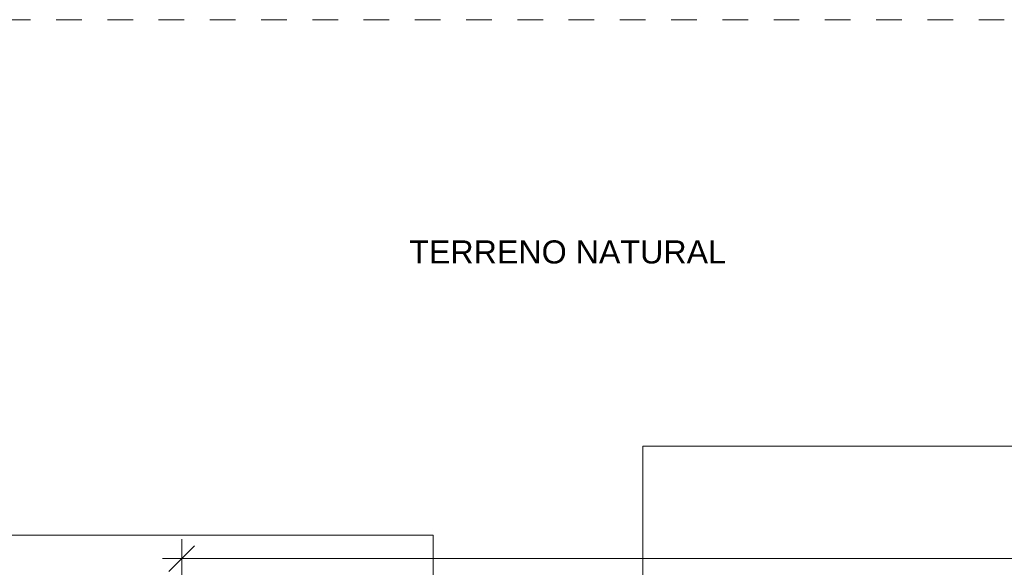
# Model space of a CAD drawing. Header units: metres. Extents: x -14 to 9.7, y -18.2 to 3.
# Tile 15 of 30: x -8.8 to -5, y -10.4 to -8.2. Entities that reach past the tile are written whole.
import ezdxf

# ---------------------------------------------------------------- set-up
doc = ezdxf.new("R2010")
doc.units = ezdxf.units.M
doc.linetypes.add('Projeção', pattern=[0.003969, 0.002381, -0.001587])
for name, color, linetype, lineweight in [('A-ANNO-DIMS', 7, 'Continuous', 9), ('A-ANNO-DIMS-50', 7, 'Continuous', 9), ('G-ANNO-TEXT', 7, 'Continuous', 9)]:
    doc.layers.add(name, color=color, linetype=linetype, lineweight=lineweight)
doc.layers.add('A-DETL', color=7, linetype='Continuous', lineweight=5, true_color=0x00a600)
doc.styles.add('Arial', font='arial.ttf', dxfattribs={"height": 0.075})
doc.styles.add('Arial_3', font='arial.ttf', dxfattribs={"height": 0.09})
doc.dimstyles.new('Com_linha__ref__contínua__-_Cor_Vermelha_Arial_1_5mm', dxfattribs={"dimscale": 0.3048, "dimtxt": 0.076519, "dimasz": 0.328084, "dimexe": 0.246063, "dimexo": 0.246063, "dimgap": 0.024606, "dimtad": 1, "dimrnd": 0.01, "dimzin": 0, "dimdsep": 46, "dimtxsty": 'Arial', "dimblk1": 'OBLIQUE', "dimblk2": 'OBLIQUE', "dimsah": 1, "dimcen": 0.09, "dimdle": 0.246063, "dimazin": 0, "dimtfac": 1, "dimtdec": 4, "dimtix": 1, "dimtmove": 0, "dimatfit": 3, "dimfxl": 1, "dimtvp": 1, "dimtolj": 1, "dimtzin": 0, "dimarcsym": 2})

# ---------------------------------------------------------------- blocks, each defined once
blk = doc.blocks.new('DIMBLOCK14-PAG_ PISO')
at = {"layer": 'A-ANNO-DIMS-50', "color": 242, "true_color": 0xbd2b2e, "transparency": 16777216}
for p, q in [((-8.2037, -10.337), (-8.2037, -10.262)), ((-8.2037, -10.337), (-8.1537, -10.287)), ((-0.1636, -10.337), (-0.1636, -10.262)), ((-0.1636, -10.337), (-0.1136, -10.287)), ((-8.2787, -10.337), (-0.0886, -10.337)), ((-8.2037, -10.337), (-8.2537, -10.387)), ((-8.2037, -10.337), (-8.2037, -10.66)), ((-0.1636, -10.337), (-0.2136, -10.387)), ((-0.1636, -10.337), (-0.1636, -10.66))]:
    blk.add_line(p, q, dxfattribs=at)
at = {"layer": 'A-ANNO-DIMS-50', "color": 0, "transparency": 16777216, "insert": (-4.2849, -10.2321), "char_height": 0.075, "width": 0.242979, "attachment_point": 1, "line_spacing_factor": 0.941778, "style": 'Arial'}
blk.add_mtext('8,04', dxfattribs=at)
blk = doc.blocks.new('_Oblique')
at = {"color": 0, "linetype": 'ByBlock', "lineweight": -2}
blk.add_line((-0.5, -0.5), (0.5, 0.5), dxfattribs=at)

msp = doc.modelspace()

# ---------------------------------------------------------------- linework, layer by layer
at = {"layer": 'A-DETL', "color": 8, "linetype": 'Projeção', "true_color": 0x808080}
msp.add_line((6.0064, -8.235), (-13.9936, -8.235), dxfattribs=at)
at = {"layer": 'G-ANNO-TEXT'}
for p, q in [((-6.4046, -9.8982), (-4.9603, -9.8982)), ((-6.4046, -10.9291), (-6.4046, -9.8982)), ((-7.2219, -10.2462), (-9.8466, -10.2462)), ((-7.2219, -11.3997), (-7.2219, -10.2462))]:
    msp.add_line(p, q, dxfattribs=at)

# ---------------------------------------------------------------- texts
at = {"layer": 'G-ANNO-TEXT', "insert": (-7.3159, -9.096), "char_height": 0.09, "width": 1.475105, "attachment_point": 1, "style": 'Arial_3'}
msp.add_mtext('TERRENO NATURAL', dxfattribs=at)

# ---------------------------------------------------------------- dimensions: what is measured, and where the dimension line sits
at = {"layer": 'A-ANNO-DIMS', "color": 242, "true_color": 0xbd2b2e}
dim = msp.add_linear_dim(base=(-0.1636, -10.337), p1=(-8.2037, -10.735), p2=(-0.1636, -10.735), dimstyle='Com_linha__ref__contínua__-_Cor_Vermelha_Arial_1_5mm', override={"dimpost": '<>', "dimfxl": 8.0401}, dxfattribs=at)
dim.commit()
dim.dimension.update_dxf_attribs({"geometry": 'DIMBLOCK14-PAG_ PISO', "text_midpoint": (-4.1836, -10.2912)})

doc.saveas('drawing.dxf')
